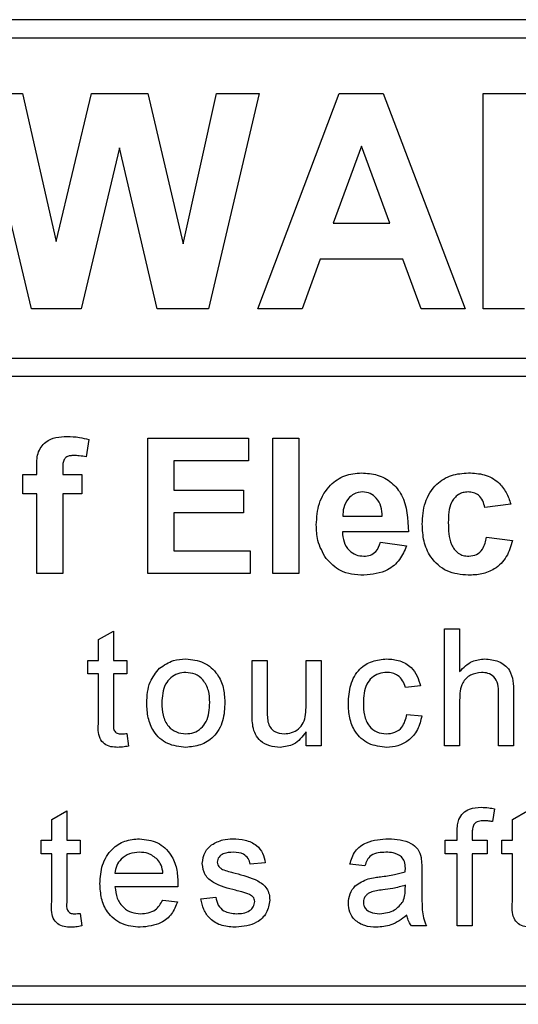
# Model space of a CAD drawing. Header units: millimetres. Extents: x 5 to 418, y 2 to 292.
# Tile 23 of 52: x 120.1 to 122.12, y 177.94 to 181.94. Entities that reach past the tile are written whole.
import ezdxf

# ---------------------------------------------------------------- set-up
doc = ezdxf.new("R2010")
doc.units = ezdxf.units.MM

msp = doc.modelspace()

# ---------------------------------------------------------------- linework, layer by layer
at = {"color": 7, "linetype": 'Continuous', "lineweight": 25}
for p, q in [((126.809, 181.9375), (114.309, 181.9375)), ((126.809, 181.8625), (117.509, 181.8625)), ((120.1435, 180.7625), (119.934, 181.6375)), ((119.934, 181.6375), (120.1065, 181.6375)), ((120.1065, 181.6375), (120.2425, 181.0364)), ((120.2425, 181.0364), (120.3864, 181.6375)), ((120.3864, 181.6375), (120.616, 181.6375)), ((120.616, 181.6375), (120.7585, 181.0263)), ((120.7585, 181.0263), (120.8942, 181.6375)), ((121.067, 181.6375), (120.8614, 180.7625)), ((120.8942, 181.6375), (121.067, 181.6375)), ((121.0621, 180.7625), (121.3928, 181.6375)), ((121.3928, 181.6375), (121.5711, 181.6375)), ((121.5711, 181.6375), (121.9034, 180.7625)), ((121.977, 181.6375), (122.3442, 181.6375)), ((121.977, 180.7625), (121.977, 181.6375)), ((120.5005, 181.4166), (120.344, 180.7625)), ((120.653, 180.7625), (120.5005, 181.4166)), ((121.4827, 181.4243), (121.3681, 181.1102)), ((121.5977, 181.1102), (121.4827, 181.4243)), ((121.3681, 181.1102), (121.5977, 181.1102)), ((121.3154, 180.9644), (121.2416, 180.7625)), ((121.6512, 180.9644), (121.3154, 180.9644)), ((121.725, 180.7625), (121.6512, 180.9644)), ((120.344, 180.7625), (120.1435, 180.7625)), ((120.8614, 180.7625), (120.653, 180.7625)), ((121.2416, 180.7625), (121.0621, 180.7625)), ((121.9034, 180.7625), (121.725, 180.7625)), ((122.1453, 180.7625), (121.977, 180.7625)), ((117.509, 180.5626), (126.984, 180.5626)), ((126.984, 180.4876), (117.509, 180.4876)), ((120.3757, 180.2316), (120.3651, 180.161)), ((120.6154, 180.2375), (121.0244, 180.2375)), ((120.6154, 179.6875), (120.6154, 180.2375)), ((121.0244, 180.2375), (121.0244, 180.1458)), ((121.1231, 179.6875), (121.1231, 180.2375)), ((121.1231, 180.2375), (121.2289, 180.2375)), ((121.2289, 180.2375), (121.2289, 179.6875)), ((120.7212, 180.1458), (120.7212, 180.0259)), ((121.0244, 180.1458), (120.7212, 180.1458)), ((120.1077, 180.0894), (120.1641, 180.0894)), ((120.1077, 180.0118), (120.1077, 180.0894)), ((120.1641, 180.0894), (120.1641, 180.1184)), ((120.2699, 180.1167), (120.2699, 180.0894)), ((120.2699, 180.0894), (120.3475, 180.0894)), ((120.3475, 180.0894), (120.3475, 180.0118)), ((120.1641, 180.0118), (120.1077, 180.0118)), ((120.1641, 179.6875), (120.1641, 180.0118)), ((120.3475, 180.0118), (120.2699, 180.0118)), ((120.2699, 180.0118), (120.2699, 179.6875)), ((120.7212, 180.0259), (121.0032, 180.0259)), ((121.0032, 180.0259), (121.0032, 179.9343)), ((122.0891, 179.9695), (121.9834, 179.9554)), ((120.7212, 179.9343), (120.7212, 179.7791)), ((121.0032, 179.9343), (120.7212, 179.9343)), ((121.407, 179.9202), (121.5673, 179.9202)), ((121.6731, 179.8567), (121.4051, 179.8567)), ((121.5603, 179.8144), (121.666, 179.8003)), ((121.9904, 179.8355), (122.0962, 179.8214)), ((120.7212, 179.7791), (121.0314, 179.7791)), ((121.0314, 179.7791), (121.0314, 179.6875)), ((120.2699, 179.6875), (120.1641, 179.6875)), ((121.0314, 179.6875), (120.6154, 179.6875)), ((121.2289, 179.6875), (121.1231, 179.6875)), ((120.415, 179.4191), (120.4759, 179.4537)), ((120.4759, 179.4537), (120.4759, 179.3346)), ((121.8205, 178.9875), (121.8205, 179.4625)), ((121.8205, 179.4625), (121.8814, 179.4625)), ((121.8814, 179.4625), (121.8814, 179.289)), ((120.415, 179.3346), (120.415, 179.4191)), ((120.3723, 179.3346), (120.415, 179.3346)), ((120.3723, 179.2798), (120.3723, 179.3346)), ((120.4759, 179.3346), (120.5307, 179.3346)), ((120.5307, 179.3346), (120.5307, 179.2798)), ((121.0385, 179.1206), (121.0385, 179.3346)), ((121.0385, 179.3346), (121.0994, 179.3346)), ((121.0994, 179.3346), (121.0994, 179.1458)), ((121.2578, 179.1523), (121.2578, 179.3346)), ((121.2578, 179.3346), (121.3187, 179.3346)), ((121.3187, 179.3346), (121.3187, 178.9875)), ((120.415, 179.2798), (120.3723, 179.2798)), ((120.415, 179.085), (120.415, 179.2798)), ((120.4759, 179.2798), (120.4759, 179.0828)), ((120.5307, 179.2798), (120.4759, 179.2798)), ((121.7218, 179.2311), (121.6609, 179.225)), ((122.0397, 178.9875), (122.0397, 179.2032)), ((122.1006, 179.2063), (122.1006, 178.9875)), ((121.8814, 179.1737), (121.8814, 178.9875)), ((121.667, 179.1154), (121.7279, 179.1093)), ((121.2578, 178.9875), (121.2578, 179.0442)), ((120.5307, 179.0377), (120.5368, 178.9866)), ((121.3187, 178.9875), (121.2578, 178.9875)), ((121.8814, 178.9875), (121.8205, 178.9875)), ((122.1006, 178.9875), (122.0397, 178.9875)), ((120.225, 178.6883), (120.2859, 178.7229)), ((120.2859, 178.7229), (120.2859, 178.6038)), ((122.0233, 178.7318), (122.0147, 178.6799)), ((122.0957, 178.6883), (122.1566, 178.7229)), ((120.225, 178.6038), (120.225, 178.6883)), ((122.0957, 178.6038), (122.0957, 178.6883)), ((120.1823, 178.549), (120.1823, 178.6038)), ((120.1823, 178.6038), (120.225, 178.6038)), ((120.2859, 178.6038), (120.3407, 178.6038)), ((120.3407, 178.6038), (120.3407, 178.549)), ((121.8228, 178.549), (121.8228, 178.6038)), ((121.8228, 178.6038), (121.8716, 178.6038)), ((121.8716, 178.6038), (121.8716, 178.6391)), ((121.9325, 178.6332), (121.9325, 178.6038)), ((121.9325, 178.6038), (121.9934, 178.6038)), ((121.9934, 178.6038), (121.9934, 178.549)), ((122.0531, 178.549), (122.0531, 178.6038)), ((122.0531, 178.6038), (122.0957, 178.6038)), ((120.225, 178.549), (120.1823, 178.549)), ((120.225, 178.3542), (120.225, 178.549)), ((120.3407, 178.549), (120.2859, 178.549)), ((120.2859, 178.549), (120.2859, 178.352)), ((121.8716, 178.549), (121.8228, 178.549)), ((121.8716, 178.2567), (121.8716, 178.549)), ((121.9934, 178.549), (121.9325, 178.549)), ((121.9325, 178.549), (121.9325, 178.2567)), ((122.0957, 178.549), (122.0531, 178.549)), ((122.0957, 178.3542), (122.0957, 178.549)), ((121.0921, 178.5125), (121.0312, 178.5064)), ((121.4965, 178.5003), (121.4356, 178.5064)), ((121.7279, 178.4817), (121.7279, 178.4074)), ((120.4819, 178.4698), (120.6768, 178.4698)), ((120.7374, 178.415), (120.4819, 178.415)), ((121.6606, 178.4034), (121.6609, 178.4211)), ((120.6761, 178.3602), (120.7358, 178.3541)), ((120.8303, 178.3663), (120.8912, 178.3724)), ((120.3407, 178.3069), (120.3468, 178.2558)), ((121.7462, 178.2567), (121.6853, 178.2567)), ((121.9325, 178.2567), (121.8716, 178.2567)), ((117.509, 178.0125), (126.809, 178.0125)), ((114.309, 177.9375), (126.809, 177.9375))]:
    msp.add_line(p, q, dxfattribs=at)
for points, knots in [([(120.1641, 180.1184), (120.1641, 180.1377), (120.1639, 180.176), (120.1953, 180.2237), (120.2422, 180.2423), (120.2722, 180.2438), (120.2872, 180.2445)], [0, 0, 0, 0, 0.281801, 0.55777, 0.778465, 1, 1, 1, 1]), ([(120.2872, 180.2445), (120.304, 180.2439), (120.3339, 180.2427), (120.3629, 180.235), (120.3757, 180.2316)], [0, 0, 0, 0, 0.559885, 1, 1, 1, 1]), ([(120.3145, 180.167), (120.3096, 180.1668), (120.2998, 180.1664), (120.2854, 180.1621), (120.2701, 180.1459), (120.27, 180.1288), (120.2699, 180.1167)], [0, 0, 0, 0, 0.187802, 0.374953, 0.560679, 1, 1, 1, 1]), ([(120.3651, 180.161), (120.3557, 180.1629), (120.339, 180.1663), (120.322, 180.1667), (120.3145, 180.167)], [0, 0, 0, 0, 0.559847, 1, 1, 1, 1]), ([(121.2994, 179.8855), (121.3012, 179.915), (121.3048, 179.9739), (121.3491, 180.0461), (121.4133, 180.0901), (121.4596, 180.0943), (121.4828, 180.0964)], [0, 0, 0, 0, 0.280671, 0.559803, 0.779762, 1, 1, 1, 1]), ([(121.4828, 180.0964), (121.5046, 180.095), (121.5482, 180.092), (121.607, 180.06), (121.6678, 179.9843), (121.6709, 179.9093), (121.6731, 179.8567)], [0, 0, 0, 0, 0.187375, 0.374305, 0.561262, 1, 1, 1, 1]), ([(121.7295, 179.8881), (121.7313, 179.9178), (121.735, 179.9772), (121.7798, 180.0505), (121.8469, 180.0913), (121.8935, 180.0947), (121.9169, 180.0964)], [0, 0, 0, 0, 0.280707, 0.559643, 0.779504, 1, 1, 1, 1]), ([(121.9169, 180.0964), (121.9388, 180.0953), (121.9824, 180.093), (122.0379, 180.0634), (122.0726, 180.0182), (122.0836, 179.9858), (122.0891, 179.9695)], [0, 0, 0, 0, 0.280457, 0.559337, 0.779383, 1, 1, 1, 1]), ([(121.4876, 180.0189), (121.475, 180.0175), (121.4526, 180.0149), (121.4366, 179.9992), (121.4295, 179.9923)], [0, 0, 0, 0, 0.558878, 1, 1, 1, 1]), ([(121.5673, 179.9202), (121.5664, 179.9335), (121.5646, 179.96), (121.5467, 179.9935), (121.519, 180.0153), (121.498, 180.0177), (121.4876, 180.0189)], [0, 0, 0, 0, 0.280983, 0.560279, 0.780219, 1, 1, 1, 1]), ([(121.916, 180.0189), (121.909, 180.0184), (121.895, 180.0175), (121.8755, 180.0088), (121.8596, 179.9948), (121.837, 179.959), (121.836, 179.9231), (121.8353, 179.8944)], [0, 0, 0, 0, 0.125319, 0.250544, 0.375796, 0.501063, 1, 1, 1, 1]), ([(121.9834, 179.9554), (121.9814, 179.9648), (121.9774, 179.9836), (121.9608, 180.0055), (121.9386, 180.0175), (121.9236, 180.0184), (121.916, 180.0189)], [0, 0, 0, 0, 0.280561, 0.559648, 0.7796, 1, 1, 1, 1]), ([(121.4295, 179.9923), (121.4218, 179.9799), (121.4081, 179.9577), (121.4073, 179.9316), (121.407, 179.9202)], [0, 0, 0, 0, 0.558284, 1, 1, 1, 1]), ([(121.3388, 179.7483), (121.3256, 179.7723), (121.302, 179.8152), (121.3002, 179.8639), (121.2994, 179.8855)], [0, 0, 0, 0, 0.558866, 1, 1, 1, 1]), ([(121.9161, 179.6804), (121.8864, 179.6834), (121.8271, 179.6892), (121.7626, 179.7476), (121.7331, 179.8185), (121.7307, 179.8649), (121.7295, 179.8881)], [0, 0, 0, 0, 0.279707, 0.558485, 0.778934, 1, 1, 1, 1]), ([(121.8353, 179.8944), (121.8359, 179.8637), (121.8368, 179.8254), (121.8588, 179.7856), (121.8751, 179.7697), (121.8958, 179.7596), (121.9108, 179.7585), (121.9183, 179.758)], [0, 0, 0, 0, 0.499313, 0.62455, 0.749763, 0.874784, 1, 1, 1, 1]), ([(121.4051, 179.8567), (121.4063, 179.8429), (121.4087, 179.8153), (121.4296, 179.7816), (121.4598, 179.7611), (121.4815, 179.759), (121.4924, 179.758)], [0, 0, 0, 0, 0.280701, 0.559805, 0.779805, 1, 1, 1, 1]), ([(121.4924, 179.758), (121.5014, 179.7587), (121.5193, 179.7602), (121.5472, 179.779), (121.5553, 179.801), (121.5603, 179.8144)], [0, 0, 0, 0, 0.2806824, 0.560525, 1, 1, 1, 1]), ([(121.666, 179.8003), (121.6576, 179.7808), (121.6408, 179.7418), (121.5814, 179.6897), (121.5263, 179.684), (121.4926, 179.6804)], [0, 0, 0, 0, 0.281013, 0.561314, 1, 1, 1, 1]), ([(122.0962, 179.8214), (122.0895, 179.7988), (122.0761, 179.7537), (122.0285, 179.7051), (121.9714, 179.6831), (121.9346, 179.6813), (121.9161, 179.6804)], [0, 0, 0, 0, 0.280244, 0.559157, 0.779326, 1, 1, 1, 1]), ([(121.9183, 179.758), (121.9294, 179.7591), (121.9515, 179.7614), (121.9811, 179.7907), (121.9869, 179.8185), (121.9904, 179.8355)], [0, 0, 0, 0, 0.28016, 0.558978, 1, 1, 1, 1]), ([(121.4926, 179.6804), (121.459, 179.6828), (121.3989, 179.6871), (121.3572, 179.7296), (121.3388, 179.7483)], [0, 0, 0, 0, 0.560391, 1, 1, 1, 1]), ([(120.6633, 179.3025), (120.6813, 179.315), (120.7135, 179.3374), (120.7524, 179.3397), (120.7696, 179.3407)], [0, 0, 0, 0, 0.559033, 1, 1, 1, 1]), ([(120.7696, 179.3407), (120.7945, 179.3379), (120.8444, 179.3325), (120.8987, 179.2837), (120.9246, 179.2245), (120.9267, 179.1854), (120.9277, 179.1659)], [0, 0, 0, 0, 0.279556, 0.5586, 0.778991, 1, 1, 1, 1]), ([(121.4295, 179.1597), (121.4311, 179.1849), (121.4342, 179.2352), (121.4684, 179.3001), (121.5259, 179.3348), (121.5655, 179.3387), (121.5853, 179.3407)], [0, 0, 0, 0, 0.280838, 0.55968, 0.779579, 1, 1, 1, 1]), ([(121.5853, 179.3407), (121.6033, 179.3394), (121.6393, 179.337), (121.6837, 179.3103), (121.7113, 179.2722), (121.7183, 179.2448), (121.7218, 179.2311)], [0, 0, 0, 0, 0.280267, 0.559439, 0.779535, 1, 1, 1, 1]), ([(121.8814, 179.289), (121.8972, 179.3054), (121.9254, 179.3347), (121.9655, 179.3389), (121.9832, 179.3407)], [0, 0, 0, 0, 0.559341, 1, 1, 1, 1]), ([(121.9832, 179.3407), (122.0024, 179.339), (122.0408, 179.3358), (122.0859, 179.3), (122.0995, 179.2514), (122.1002, 179.2214), (122.1006, 179.2063)], [0, 0, 0, 0, 0.2803178, 0.5583395, 0.7785536, 1, 1, 1, 1]), ([(120.611, 179.161), (120.6124, 179.1908), (120.6149, 179.244), (120.6485, 179.2847), (120.6633, 179.3025)], [0, 0, 0, 0, 0.560963, 1, 1, 1, 1]), ([(120.7696, 179.2859), (120.7584, 179.2849), (120.7361, 179.283), (120.707, 179.2649), (120.6762, 179.2263), (120.6737, 179.188), (120.6719, 179.1612)], [0, 0, 0, 0, 0.1871365, 0.3740246, 0.5610972, 1, 1, 1, 1]), ([(120.8668, 179.163), (120.8661, 179.1796), (120.8646, 179.2125), (120.8432, 179.2546), (120.8085, 179.2816), (120.7826, 179.2844), (120.7696, 179.2859)], [0, 0, 0, 0, 0.281064, 0.560316, 0.780174, 1, 1, 1, 1]), ([(121.5857, 179.2859), (121.5745, 179.285), (121.5524, 179.2832), (121.5232, 179.2653), (121.4936, 179.2261), (121.4917, 179.188), (121.4904, 179.1613)], [0, 0, 0, 0, 0.187089, 0.37388, 0.56073, 1, 1, 1, 1]), ([(121.6609, 179.225), (121.6579, 179.2344), (121.6518, 179.2532), (121.6321, 179.2734), (121.6089, 179.2844), (121.5934, 179.2854), (121.5857, 179.2859)], [0, 0, 0, 0, 0.2802132, 0.5594758, 0.779649, 1, 1, 1, 1]), ([(121.9695, 179.2859), (121.9544, 179.2837), (121.9242, 179.2793), (121.8831, 179.2381), (121.882, 179.1982), (121.8814, 179.1737)], [0, 0, 0, 0, 0.280205, 0.55932, 1, 1, 1, 1]), ([(122.0397, 179.2032), (122.0393, 179.2148), (122.0384, 179.2379), (122.0236, 179.2683), (121.9968, 179.2841), (121.9786, 179.2853), (121.9695, 179.2859)], [0, 0, 0, 0, 0.281222, 0.559777, 0.779378, 1, 1, 1, 1]), ([(120.7696, 178.9814), (120.7441, 178.9841), (120.6932, 178.9895), (120.6379, 179.0399), (120.614, 179.1013), (120.612, 179.1411), (120.611, 179.161)], [0, 0, 0, 0, 0.279616, 0.558371, 0.778858, 1, 1, 1, 1]), ([(120.6719, 179.1612), (120.6727, 179.1445), (120.6741, 179.1111), (120.6946, 179.0677), (120.7301, 179.0404), (120.7564, 179.0376), (120.7696, 179.0362)], [0, 0, 0, 0, 0.281129, 0.560384, 0.780159, 1, 1, 1, 1]), ([(120.9277, 179.1659), (120.9269, 179.14), (120.9252, 179.0884), (120.888, 179.0235), (120.8302, 178.9874), (120.7898, 178.9834), (120.7696, 178.9814)], [0, 0, 0, 0, 0.281033, 0.559513, 0.779602, 1, 1, 1, 1]), ([(120.7696, 179.0362), (120.7808, 179.0372), (120.8034, 179.0392), (120.8324, 179.058), (120.8629, 179.0973), (120.8652, 179.1359), (120.8668, 179.163)], [0, 0, 0, 0, 0.187044, 0.373945, 0.560983, 1, 1, 1, 1]), ([(121.4904, 179.1613), (121.491, 179.1448), (121.4922, 179.112), (121.5095, 179.0679), (121.5443, 179.0402), (121.5703, 179.0375), (121.5833, 179.0362)], [0, 0, 0, 0, 0.281276, 0.560536, 0.78011, 1, 1, 1, 1]), ([(121.042, 179.066), (121.0407, 179.0761), (121.0385, 179.0943), (121.0385, 179.1125), (121.0385, 179.1206)], [0, 0, 0, 0, 0.559839, 1, 1, 1, 1]), ([(121.0994, 179.1458), (121.0994, 179.1344), (121.0993, 179.114), (121.1018, 179.0938), (121.103, 179.0849)], [0, 0, 0, 0, 0.560241, 1, 1, 1, 1]), ([(121.1686, 179.0362), (121.179, 179.0372), (121.1998, 179.0393), (121.2277, 179.0547), (121.257, 179.0909), (121.2575, 179.1269), (121.2578, 179.1523)], [0, 0, 0, 0, 0.187111, 0.374253, 0.560834, 1, 1, 1, 1]), ([(121.5854, 178.9814), (121.5601, 178.984), (121.5098, 178.9893), (121.4558, 179.0399), (121.4323, 179.1006), (121.4304, 179.14), (121.4295, 179.1597)], [0, 0, 0, 0, 0.279595, 0.558341, 0.778834, 1, 1, 1, 1]), ([(120.4938, 178.9814), (120.4843, 178.9817), (120.4652, 178.9824), (120.4377, 178.9935), (120.4114, 179.0283), (120.4135, 179.0616), (120.415, 179.085)], [0, 0, 0, 0, 0.187433, 0.373821, 0.559462, 1, 1, 1, 1]), ([(120.4759, 179.0828), (120.4751, 179.0714), (120.4741, 179.0571), (120.4836, 179.0432), (120.4928, 179.0368), (120.5012, 179.0364), (120.5068, 179.0362)], [0, 0, 0, 0, 0.499596, 0.625239, 0.750354, 1, 1, 1, 1]), ([(121.103, 179.0849), (121.1057, 179.077), (121.1111, 179.0613), (121.134, 179.0403), (121.1555, 179.0377), (121.1686, 179.0362)], [0, 0, 0, 0, 0.280864, 0.561194, 1, 1, 1, 1]), ([(121.5833, 179.0362), (121.5952, 179.0373), (121.619, 179.0396), (121.6553, 179.0663), (121.6626, 179.0968), (121.667, 179.1154)], [0, 0, 0, 0, 0.280899, 0.560906, 1, 1, 1, 1]), ([(121.7279, 179.1093), (121.7234, 179.09), (121.7144, 179.0515), (121.6773, 179.0088), (121.6318, 178.9847), (121.6009, 178.9825), (121.5854, 178.9814)], [0, 0, 0, 0, 0.2802022, 0.5595097, 0.7795861, 1, 1, 1, 1]), ([(121.1523, 178.9814), (121.1381, 178.9827), (121.1097, 178.9852), (121.0735, 179.0039), (121.0503, 179.0334), (121.0447, 179.0551), (121.042, 179.066)], [0, 0, 0, 0, 0.280286, 0.560186, 0.779607, 1, 1, 1, 1]), ([(121.2578, 179.0442), (121.2425, 179.0244), (121.2153, 178.989), (121.1715, 178.9837), (121.1523, 178.9814)], [0, 0, 0, 0, 0.559466, 1, 1, 1, 1]), ([(120.5068, 179.0362), (120.5112, 179.0363), (120.5192, 179.0366), (120.5272, 179.0374), (120.5307, 179.0377)], [0, 0, 0, 0, 0.5599652, 1, 1, 1, 1]), ([(120.5368, 178.9866), (120.5288, 178.985), (120.5146, 178.9822), (120.5002, 178.9816), (120.4938, 178.9814)], [0, 0, 0, 0, 0.560078, 1, 1, 1, 1]), ([(121.878, 178.6888), (121.8832, 178.6978), (121.8936, 178.7157), (121.9264, 178.7354), (121.9531, 178.7369), (121.9694, 178.7378)], [0, 0, 0, 0, 0.279458, 0.559661, 1, 1, 1, 1]), ([(121.9694, 178.7378), (121.9795, 178.7374), (121.9977, 178.7366), (122.0155, 178.7333), (122.0233, 178.7318)], [0, 0, 0, 0, 0.559945, 1, 1, 1, 1]), ([(121.8716, 178.6391), (121.8716, 178.6486), (121.8717, 178.6654), (121.8761, 178.6816), (121.878, 178.6888)], [0, 0, 0, 0, 0.5603701, 1, 1, 1, 1]), ([(121.9806, 178.683), (121.973, 178.6828), (121.958, 178.6823), (121.9382, 178.6705), (121.9331, 178.6509), (121.9327, 178.6391), (121.9325, 178.6332)], [0, 0, 0, 0, 0.281469, 0.5577195, 0.7785164, 1, 1, 1, 1]), ([(122.0147, 178.6799), (122.0083, 178.6809), (121.9971, 178.6826), (121.9856, 178.6829), (121.9806, 178.683)], [0, 0, 0, 0, 0.559924, 1, 1, 1, 1]), ([(120.421, 178.4273), (120.4226, 178.4531), (120.4256, 178.5044), (120.464, 178.5678), (120.5209, 178.6048), (120.5613, 178.6082), (120.5815, 178.6099)], [0, 0, 0, 0, 0.280748, 0.559775, 0.779666, 1, 1, 1, 1]), ([(120.5815, 178.6099), (120.6067, 178.607), (120.657, 178.6012), (120.7106, 178.5503), (120.7347, 178.4897), (120.7367, 178.4504), (120.7377, 178.4306)], [0, 0, 0, 0, 0.279366, 0.558398, 0.778885, 1, 1, 1, 1]), ([(120.8745, 178.5855), (120.8894, 178.5935), (120.9161, 178.6078), (120.9462, 178.6093), (120.9595, 178.6099)], [0, 0, 0, 0, 0.558938, 1, 1, 1, 1]), ([(120.9595, 178.6099), (120.9765, 178.6089), (121.0106, 178.6068), (121.0562, 178.5883), (121.0842, 178.5522), (121.0895, 178.5257), (121.0921, 178.5125)], [0, 0, 0, 0, 0.2807369, 0.5604275, 0.7794497, 1, 1, 1, 1]), ([(121.4356, 178.5064), (121.4412, 178.5253), (121.4523, 178.5629), (121.5124, 178.605), (121.5623, 178.608), (121.5929, 178.6099)], [0, 0, 0, 0, 0.28043, 0.559303, 1, 1, 1, 1]), ([(121.5929, 178.6099), (121.6246, 178.6082), (121.6688, 178.6058), (121.7143, 178.5695), (121.7214, 178.5457), (121.725, 178.5338)], [0, 0, 0, 0, 0.559253, 0.779195, 1, 1, 1, 1]), ([(120.8364, 178.5092), (120.8386, 178.526), (120.8427, 178.5561), (120.8648, 178.5765), (120.8745, 178.5855)], [0, 0, 0, 0, 0.558927, 1, 1, 1, 1]), ([(120.5812, 178.5551), (120.5676, 178.554), (120.5404, 178.5517), (120.5077, 178.5306), (120.4869, 178.5016), (120.4836, 178.4804), (120.4819, 178.4698)], [0, 0, 0, 0, 0.28019, 0.559728, 0.779642, 1, 1, 1, 1]), ([(120.6545, 178.526), (120.6423, 178.5356), (120.6207, 178.5527), (120.5933, 178.5544), (120.5812, 178.5551)], [0, 0, 0, 0, 0.558512, 1, 1, 1, 1]), ([(120.6768, 178.4698), (120.6752, 178.4814), (120.6724, 178.5021), (120.6599, 178.5187), (120.6545, 178.526)], [0, 0, 0, 0, 0.560674, 1, 1, 1, 1]), ([(120.964, 178.5551), (120.9492, 178.5548), (120.9271, 178.5542), (120.9061, 178.5387), (120.8983, 178.5263), (120.8976, 178.519), (120.8973, 178.5154)], [0, 0, 0, 0, 0.4997698, 0.7490947, 0.8745923, 1, 1, 1, 1]), ([(121.0312, 178.5064), (121.0291, 178.5148), (121.0247, 178.5315), (120.9999, 178.5526), (120.9776, 178.5541), (120.964, 178.5551)], [0, 0, 0, 0, 0.280304, 0.560237, 1, 1, 1, 1]), ([(121.5819, 178.5551), (121.5716, 178.5548), (121.5509, 178.5541), (121.5221, 178.545), (121.5045, 178.5235), (121.4992, 178.508), (121.4965, 178.5003)], [0, 0, 0, 0, 0.2808547, 0.5597509, 0.7794996, 1, 1, 1, 1]), ([(121.6452, 178.5367), (121.6342, 178.5431), (121.6146, 178.5544), (121.5919, 178.5549), (121.5819, 178.5551)], [0, 0, 0, 0, 0.557871, 1, 1, 1, 1]), ([(121.6609, 178.4901), (121.6607, 178.4998), (121.6603, 178.5172), (121.6498, 178.5308), (121.6452, 178.5367)], [0, 0, 0, 0, 0.5619027, 1, 1, 1, 1]), ([(121.725, 178.5338), (121.726, 178.5241), (121.7279, 178.5068), (121.7279, 178.4894), (121.7279, 178.4817)], [0, 0, 0, 0, 0.5598174, 1, 1, 1, 1]), ([(120.9715, 178.4007), (120.9406, 178.4085), (120.902, 178.4183), (120.8626, 178.4449), (120.8421, 178.4696), (120.8387, 178.4934), (120.8364, 178.5092)], [0, 0, 0, 0, 0.501321, 0.626592, 0.751817, 1, 1, 1, 1]), ([(120.8973, 178.5154), (120.8976, 178.5117), (120.8983, 178.5051), (120.902, 178.4996), (120.9036, 178.4972)], [0, 0, 0, 0, 0.559236, 1, 1, 1, 1]), ([(120.9036, 178.4972), (120.9069, 178.494), (120.9128, 178.4881), (120.9204, 178.4848), (120.9237, 178.4833)], [0, 0, 0, 0, 0.559084, 1, 1, 1, 1]), ([(120.9237, 178.4833), (120.9323, 178.4807), (120.9476, 178.4761), (120.963, 178.4719), (120.9698, 178.47)], [0, 0, 0, 0, 0.5599649, 1, 1, 1, 1]), ([(121.6606, 178.4759), (121.6607, 178.4786), (121.6608, 178.4833), (121.6609, 178.488), (121.6609, 178.4901)], [0, 0, 0, 0, 0.560023, 1, 1, 1, 1]), ([(120.9698, 178.47), (121.0014, 178.4619), (121.0409, 178.4518), (121.0825, 178.4262), (121.099, 178.408), (121.109, 178.3853), (121.1099, 178.3691), (121.1104, 178.361)], [0, 0, 0, 0, 0.500446, 0.625396, 0.750274, 0.875069, 1, 1, 1, 1]), ([(121.4295, 178.3487), (121.4308, 178.3615), (121.4335, 178.3872), (121.4602, 178.427), (121.4912, 178.4395), (121.5102, 178.4472)], [0, 0, 0, 0, 0.280458, 0.560983, 1, 1, 1, 1]), ([(121.5102, 178.4472), (121.5195, 178.4492), (121.536, 178.4529), (121.5528, 178.455), (121.5602, 178.4559)], [0, 0, 0, 0, 0.559918, 1, 1, 1, 1]), ([(121.5602, 178.4559), (121.5793, 178.4583), (121.6132, 178.4626), (121.6461, 178.4719), (121.6606, 178.4759)], [0, 0, 0, 0, 0.560185, 1, 1, 1, 1]), ([(120.5847, 178.2506), (120.559, 178.2529), (120.5078, 178.2575), (120.4505, 178.306), (120.4242, 178.3672), (120.4221, 178.4072), (120.421, 178.4273)], [0, 0, 0, 0, 0.279952, 0.558661, 0.778994, 1, 1, 1, 1]), ([(120.4819, 178.415), (120.4838, 178.3993), (120.4876, 178.3679), (120.513, 178.3303), (120.5484, 178.3085), (120.5732, 178.3065), (120.5857, 178.3054)], [0, 0, 0, 0, 0.280633, 0.559687, 0.779661, 1, 1, 1, 1]), ([(120.7377, 178.4306), (120.7377, 178.4277), (120.7376, 178.4225), (120.7375, 178.4173), (120.7374, 178.415)], [0, 0, 0, 0, 0.559999, 1, 1, 1, 1]), ([(121.0287, 178.3829), (121.0182, 178.3867), (120.9994, 178.3936), (120.98, 178.3985), (120.9715, 178.4007)], [0, 0, 0, 0, 0.5597879, 1, 1, 1, 1]), ([(121.5693, 178.4022), (121.5519, 178.4004), (121.5302, 178.3981), (121.5072, 178.3858), (121.498, 178.3766), (121.4916, 178.3651), (121.4908, 178.3564), (121.4904, 178.3521)], [0, 0, 0, 0, 0.5002798, 0.6253263, 0.7502693, 0.875147, 1, 1, 1, 1]), ([(121.6609, 178.4211), (121.6441, 178.4164), (121.6139, 178.408), (121.5829, 178.4039), (121.5693, 178.4022)], [0, 0, 0, 0, 0.55976, 1, 1, 1, 1]), ([(121.6516, 178.3553), (121.6547, 178.364), (121.6604, 178.3796), (121.6605, 178.3961), (121.6606, 178.4034)], [0, 0, 0, 0, 0.558995, 1, 1, 1, 1]), ([(121.7279, 178.4074), (121.728, 178.39), (121.7281, 178.3614), (121.7293, 178.3217), (121.7332, 178.2879), (121.7419, 178.2671), (121.7462, 178.2567)], [0, 0, 0, 0, 0.3402059, 0.5603391, 0.7801747, 1, 1, 1, 1]), ([(120.5857, 178.3054), (120.5961, 178.306), (120.6171, 178.3072), (120.653, 178.3223), (120.6674, 178.3458), (120.6761, 178.3602)], [0, 0, 0, 0, 0.281282, 0.561906, 1, 1, 1, 1]), ([(120.9744, 178.2506), (120.9552, 178.2515), (120.9168, 178.2533), (120.8677, 178.2797), (120.8402, 178.3221), (120.8336, 178.3516), (120.8303, 178.3663)], [0, 0, 0, 0, 0.280739, 0.559297, 0.779311, 1, 1, 1, 1]), ([(120.8912, 178.3724), (120.8936, 178.3615), (120.8985, 178.3396), (120.928, 178.3094), (120.9573, 178.3069), (120.9751, 178.3054)], [0, 0, 0, 0, 0.281314, 0.561069, 1, 1, 1, 1]), ([(121.1104, 178.361), (121.1075, 178.3427), (121.1016, 178.3063), (121.0506, 178.2589), (121.0033, 178.2537), (120.9744, 178.2506)], [0, 0, 0, 0, 0.279926, 0.560038, 1, 1, 1, 1]), ([(121.0495, 178.3548), (121.0491, 178.3583), (121.0484, 178.3652), (121.0411, 178.3757), (121.0334, 178.3801), (121.0287, 178.3829)], [0, 0, 0, 0, 0.279757, 0.559839, 1, 1, 1, 1]), ([(120.3038, 178.2506), (120.2943, 178.251), (120.2752, 178.2516), (120.2477, 178.2627), (120.2214, 178.2975), (120.2235, 178.3308), (120.225, 178.3542)], [0, 0, 0, 0, 0.187433, 0.373821, 0.559462, 1, 1, 1, 1]), ([(120.2859, 178.352), (120.2851, 178.3406), (120.2841, 178.3263), (120.2936, 178.3125), (120.3028, 178.306), (120.3112, 178.3056), (120.3168, 178.3054)], [0, 0, 0, 0, 0.499596, 0.625239, 0.750354, 1, 1, 1, 1]), ([(120.7358, 178.3541), (120.729, 178.3368), (120.7153, 178.3023), (120.6621, 178.258), (120.6141, 178.2534), (120.5847, 178.2506)], [0, 0, 0, 0, 0.280613, 0.560833, 1, 1, 1, 1]), ([(120.9751, 178.3054), (120.9844, 178.3058), (121.003, 178.3064), (121.0276, 178.3156), (121.0457, 178.3329), (121.0482, 178.3475), (121.0495, 178.3548)], [0, 0, 0, 0, 0.281188, 0.560952, 0.781095, 1, 1, 1, 1]), ([(121.5431, 178.2506), (121.5272, 178.2515), (121.4955, 178.2533), (121.4561, 178.2764), (121.4328, 178.3113), (121.4306, 178.3362), (121.4295, 178.3487)], [0, 0, 0, 0, 0.280815, 0.55969, 0.779696, 1, 1, 1, 1]), ([(121.4904, 178.3521), (121.4911, 178.3464), (121.4923, 178.335), (121.5031, 178.3211), (121.524, 178.3074), (121.5434, 178.3062), (121.557, 178.3054)], [0, 0, 0, 0, 0.186565, 0.373467, 0.560613, 1, 1, 1, 1]), ([(121.557, 178.3054), (121.5784, 178.3081), (121.6167, 178.3128), (121.6409, 178.3423), (121.6516, 178.3553)], [0, 0, 0, 0, 0.559758, 1, 1, 1, 1]), ([(122.1746, 178.2506), (122.165, 178.251), (122.1459, 178.2516), (122.1185, 178.2627), (122.0922, 178.2975), (122.0943, 178.3308), (122.0957, 178.3542)], [0, 0, 0, 0, 0.187433, 0.373821, 0.559462, 1, 1, 1, 1]), ([(120.3168, 178.3054), (120.3212, 178.3056), (120.3292, 178.3058), (120.3372, 178.3066), (120.3407, 178.3069)], [0, 0, 0, 0, 0.559965, 1, 1, 1, 1]), ([(121.667, 178.2993), (121.6462, 178.2838), (121.6091, 178.2562), (121.5633, 178.2523), (121.5431, 178.2506)], [0, 0, 0, 0, 0.559971, 1, 1, 1, 1]), ([(121.6853, 178.2567), (121.6804, 178.2641), (121.6718, 178.2772), (121.6685, 178.2926), (121.667, 178.2993)], [0, 0, 0, 0, 0.559697, 1, 1, 1, 1]), ([(120.3468, 178.2558), (120.3388, 178.2543), (120.3246, 178.2514), (120.3102, 178.2509), (120.3038, 178.2506)], [0, 0, 0, 0, 0.560078, 1, 1, 1, 1])]:
    msp.add_open_spline(points, degree=3, knots=knots, dxfattribs=at)

doc.saveas('drawing.dxf')
